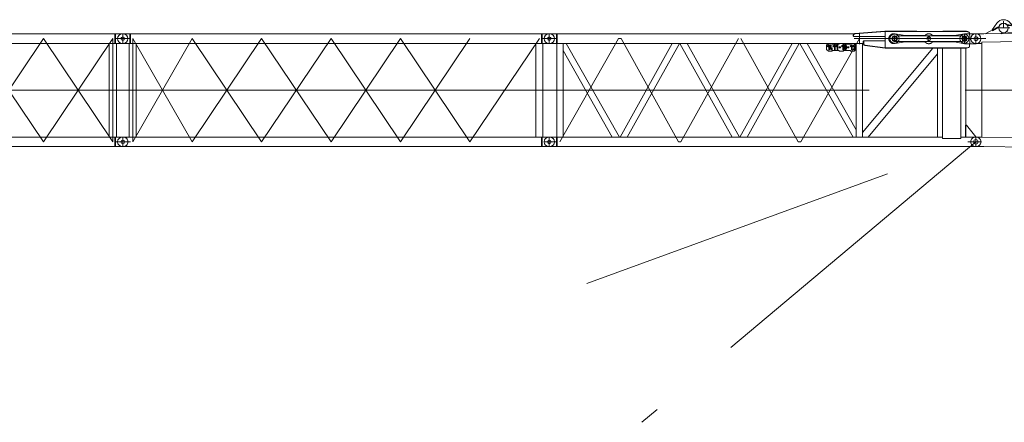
# Model space of a CAD drawing. Extents: x 22073 to 142282, y 6659 to 108851.
# Tile 12 of 68: x 48056 to 61906, y 19918 to 25576. Entities that reach past the tile are written whole.
import ezdxf

# ---------------------------------------------------------------- set-up
doc = ezdxf.new("R2010")
doc.units = 0
doc.header["$LTSCALE"] = 150
doc.header["$MEASUREMENT"] = 0
doc.linetypes.add('CENTER', pattern=[50.5, 30, -9, 2.5, -9])
doc.linetypes.add('HIDDEN', pattern=[12.6, 8.4, -4.2])
doc.layers.add('11', color=7, linetype='Continuous')

# ---------------------------------------------------------------- blocks, each defined once
blk = doc.blocks.new('*G93')
at = {"layer": '11', "color": 7, "linetype": 'Continuous', "lineweight": 9}
for p, q in [((70924, 25531), (61617, 25376)), ((61801, 25528), (61733, 25435)), ((61969, 25502), (61944, 25505)), ((61951, 25494), (62004, 25488)), ((61969, 25502), (62845, 25397)), ((62007, 25512), (61988, 25530)), ((62004, 25488), (62007, 25512)), ((70924, 25531), (70935, 25532)), ((70935, 25532), (71036, 25532)), ((71036, 25532), (71031, 25532)), ((71036, 25532), (71041, 25532)), ((61506, 25377), (61501, 25377)), ((61606, 25377), (61506, 25377)), ((61594, 25377), (61588, 25377)), ((61617, 25376), (61606, 25377)), ((61812, 25471), (61638, 25377)), ((61733, 25435), (61736, 25430)), ((61736, 25430), (61740, 25422)), ((61740, 25422), (61829, 25470)), ((61805, 25468), (61833, 25483)), ((61829, 25470), (61831, 25476)), ((61831, 25476), (61832, 25483)), ((61855, 25380), (61881, 25395)), ((61932, 25404), (61957, 25401)), ((62097, 25384), (61957, 25401)), ((62120, 25252), (70924, 25398)), ((68256, 23816), (69046, 25367)), ((69125, 25368), (68334, 23814)), ((69138, 25368), (69929, 23788)), ((70007, 23786), (69215, 25370)), ((70823, 25396), (70020, 23786)), ((70414, 25390), (70389, 25364)), ((70389, 25364), (70390, 25304)), ((70419, 25370), (70399, 25349)), ((70399, 25349), (70407, 25342)), ((70407, 25342), (70419, 25356)), ((70464, 25390), (70414, 25390)), ((70429, 25370), (70419, 25370)), ((70419, 25356), (70419, 25300)), ((70430, 25300), (70429, 25370)), ((70439, 25355), (70439, 25345)), ((70449, 25345), (70449, 25355)), ((70452, 25360), (70452, 25370)), ((70456, 25370), (70456, 25360)), ((70459, 25355), (70459, 25345)), ((70474, 25381), (70464, 25390)), ((70469, 25345), (70469, 25356)), ((70679, 25384), (70474, 25381)), ((70499, 25371), (70479, 25351)), ((70479, 25351), (70487, 25344)), ((70487, 25344), (70499, 25357)), ((70509, 25371), (70499, 25371)), ((70499, 25357), (70499, 25301)), ((70510, 25301), (70509, 25371)), ((70524, 25372), (70520, 25321)), ((70534, 25372), (70524, 25372)), ((70530, 25322), (70534, 25372)), ((70599, 25358), (70599, 25348)), ((70609, 25348), (70609, 25358)), ((70612, 25363), (70612, 25373)), ((70616, 25373), (70616, 25363)), ((70619, 25358), (70619, 25348)), ((70629, 25348), (70629, 25358)), ((70689, 25395), (70679, 25384)), ((70699, 25375), (70679, 25354)), ((70679, 25354), (70686, 25347)), ((70686, 25347), (70699, 25361)), ((70739, 25395), (70689, 25395)), ((70709, 25375), (70699, 25375)), ((70699, 25361), (70699, 25305)), ((70710, 25305), (70709, 25375)), ((70739, 25376), (70719, 25355)), ((70719, 25355), (70726, 25348)), ((70726, 25348), (70739, 25361)), ((70765, 25371), (70739, 25395)), ((70749, 25376), (70739, 25376)), ((70739, 25361), (70739, 25305)), ((70750, 25305), (70749, 25376)), ((70765, 25311), (70765, 25371)), ((70861, 23773), (70861, 25397)), ((70924, 25398), (70935, 25397)), ((70931, 25397), (70931, 23773)), ((70935, 25397), (71036, 25397)), ((71036, 25397), (71031, 25397)), ((71036, 25397), (71041, 25397)), ((61506, 25242), (61501, 25242)), ((61589, 25242), (61506, 25242)), ((61589, 25242), (61588, 25242)), ((61590, 25242), (61589, 25242)), ((61590, 25260), (62114, 25269)), ((61590, 25242), (61590, 25260)), ((61590, 23927), (61590, 25242)), ((62114, 25269), (62120, 25269)), ((62120, 25269), (62120, 23918)), ((62120, 25252), (62120, 25252)), ((62155, 25252), (62947, 23904)), ((62967, 23904), (63749, 25279)), ((63830, 25280), (63047, 23902)), ((64632, 23876), (63849, 25280)), ((63928, 25282), (64713, 23875)), ((64730, 23874), (65515, 25308)), ((65595, 25309), (64809, 23873)), ((65612, 25310), (66397, 23847)), ((66478, 23845), (65690, 25311)), ((67280, 25337), (66493, 23845)), ((66572, 23844), (67360, 25339)), ((67375, 25339), (68163, 23817)), ((68243, 23816), (67453, 25340)), ((70097, 23785), (70861, 25315)), ((70390, 25304), (70416, 25280)), ((70416, 25280), (70466, 25280)), ((70425, 25305), (70420, 25300)), ((70420, 25300), (70430, 25300)), ((70440, 25325), (70440, 25315)), ((70448, 25308), (70453, 25300)), ((70450, 25315), (70450, 25325)), ((70453, 25330), (70453, 25341)), ((70453, 25300), (70453, 25311)), ((70457, 25341), (70457, 25330)), ((70457, 25311), (70457, 25300)), ((70462, 25308), (70457, 25300)), ((70460, 25325), (70460, 25315)), ((70466, 25280), (70475, 25291)), ((70470, 25315), (70470, 25326)), ((70475, 25291), (70680, 25294)), ((70505, 25306), (70500, 25301)), ((70500, 25301), (70510, 25301)), ((70520, 25321), (70520, 25311)), ((70525, 25317), (70520, 25311)), ((70520, 25311), (70538, 25311)), ((70538, 25322), (70530, 25322)), ((70548, 25332), (70538, 25332)), ((70538, 25332), (70538, 25322)), ((70538, 25311), (70538, 25302)), ((70538, 25302), (70548, 25302)), ((70548, 25322), (70548, 25332)), ((70550, 25322), (70548, 25322)), ((70548, 25302), (70548, 25312)), ((70548, 25312), (70550, 25312)), ((70550, 25312), (70550, 25322)), ((70585, 25343), (70564, 25343)), ((70564, 25343), (70564, 25332)), ((70575, 25337), (70565, 25332)), ((70565, 25332), (70585, 25332)), ((70585, 25332), (70585, 25343)), ((70600, 25328), (70600, 25318)), ((70608, 25311), (70613, 25303)), ((70610, 25318), (70610, 25328)), ((70613, 25333), (70613, 25344)), ((70613, 25303), (70613, 25314)), ((70616, 25344), (70616, 25333)), ((70617, 25314), (70617, 25303)), ((70622, 25311), (70617, 25303)), ((70620, 25328), (70620, 25318)), ((70630, 25318), (70630, 25328)), ((70665, 25344), (70644, 25344)), ((70644, 25344), (70644, 25334)), ((70655, 25339), (70645, 25334)), ((70645, 25334), (70665, 25334)), ((70665, 25334), (70665, 25344)), ((70680, 25294), (70691, 25285)), ((70691, 25285), (70741, 25285)), ((70705, 25310), (70700, 25305)), ((70700, 25305), (70710, 25305)), ((70745, 25311), (70740, 25305)), ((70740, 25305), (70750, 25305)), ((70741, 25285), (70765, 25311)), ((62865, 23905), (62120, 25173)), ((61590, 23927), (61506, 23927)), ((61590, 23927), (61588, 23927)), ((61590, 23927), (61590, 23927)), ((70861, 23772), (61590, 23927)), ((61590, 23927), (61590, 23927)), ((62114, 23918), (62114, 23918)), ((61606, 23792), (61506, 23792)), ((61594, 23792), (61588, 23792)), ((61617, 23793), (61606, 23792)), ((70924, 23638), (61617, 23793)), ((70931, 23773), (70861, 23773)), ((70931, 23773), (70935, 23772)), ((70935, 23772), (71036, 23772)), ((70924, 23638), (70935, 23637)), ((70935, 23637), (71036, 23637))]:
    blk.add_line(p, q, dxfattribs=at)
at = {"layer": '11', "color": 7, "linetype": 'CENTER', "lineweight": 9}
for p, q in [((61896, 25460), (61896, 25557)), ((71036, 25532), (71036, 25397)), ((61506, 25376), (61506, 25243)), ((61808, 25460), (61984, 25460)), ((63852, 23823), (64710, 25361)), ((64734, 25361), (65592, 23793)), ((65616, 23793), (66474, 25391)), ((66498, 25391), (67356, 23764)), ((67380, 23764), (68238, 25420)), ((69120, 23735), (68262, 25420)), ((69144, 23735), (70002, 25449)), ((71147, 25465), (70936, 25465)), ((61434, 25310), (61422, 25310)), ((61506, 25310), (61434, 25310)), ((61617, 25310), (61506, 25310)), ((62946, 25332), (62114, 23918)), ((62958, 25332), (62946, 25332)), ((62970, 25332), (62958, 25332)), ((63828, 23823), (62970, 25332)), ((71036, 24585), (61506, 24585)), ((61578, 23860), (61394, 23860)), ((61506, 23927), (61506, 23792)), ((62104, 23900), (62076, 23852)), ((63840, 23823), (63828, 23823)), ((63840, 23823), (63852, 23823)), ((65592, 23793), (65604, 23793)), ((65604, 23793), (65616, 23793)), ((67356, 23764), (67368, 23764)), ((67368, 23764), (67380, 23764)), ((69132, 23735), (69120, 23735)), ((69132, 23735), (69144, 23735)), ((71108, 23705), (70924, 23705)), ((70964, 23705), (70952, 23705)), ((71036, 23638), (71036, 23771))]:
    blk.add_line(p, q, dxfattribs=at)
at = {"layer": '11', "color": 7, "linetype": 'Continuous', "lineweight": 9}
for points in [[(70452, 25370), (70450, 25370), (70448, 25369), (70446, 25368), (70444, 25367), (70443, 25365), (70442, 25363), (70441, 25362), (70440, 25360), (70439, 25357), (70439, 25355)], [(70449, 25355), (70449, 25356), (70450, 25356), (70450, 25357), (70450, 25357), (70450, 25358), (70450, 25358), (70451, 25359), (70451, 25359), (70452, 25360), (70452, 25360)], [(70453, 25341), (70452, 25341), (70452, 25341), (70451, 25342), (70451, 25342), (70450, 25342), (70450, 25343), (70450, 25344), (70450, 25344), (70449, 25345), (70449, 25345)], [(70469, 25356), (70469, 25358), (70469, 25360), (70468, 25362), (70467, 25364), (70465, 25365), (70464, 25367), (70462, 25368), (70460, 25369), (70458, 25370), (70456, 25370)], [(70456, 25360), (70457, 25360), (70457, 25359), (70458, 25359), (70458, 25359), (70458, 25358), (70459, 25358), (70459, 25357), (70459, 25356), (70459, 25356), (70459, 25355)], [(70459, 25345), (70459, 25345), (70459, 25344), (70459, 25344), (70459, 25343), (70459, 25343), (70458, 25342), (70458, 25342), (70457, 25341), (70457, 25341), (70457, 25341)], [(70612, 25373), (70610, 25373), (70608, 25372), (70606, 25371), (70604, 25370), (70603, 25368), (70602, 25366), (70601, 25364), (70600, 25362), (70599, 25360), (70599, 25358)], [(70599, 25348), (70599, 25347), (70599, 25346), (70600, 25345), (70600, 25344), (70600, 25344), (70600, 25343), (70601, 25342), (70601, 25341), (70602, 25340), (70602, 25340)], [(70609, 25358), (70609, 25359), (70609, 25359), (70610, 25360), (70610, 25360), (70610, 25361), (70610, 25361), (70611, 25362), (70611, 25362), (70612, 25362), (70612, 25363)], [(70613, 25344), (70612, 25344), (70612, 25344), (70611, 25344), (70611, 25345), (70610, 25345), (70610, 25346), (70610, 25346), (70610, 25347), (70609, 25348), (70609, 25348)], [(70629, 25358), (70629, 25361), (70629, 25363), (70628, 25365), (70627, 25367), (70625, 25368), (70624, 25370), (70622, 25371), (70620, 25372), (70618, 25373), (70616, 25373)], [(70616, 25363), (70617, 25363), (70617, 25362), (70618, 25362), (70618, 25361), (70618, 25361), (70619, 25360), (70619, 25360), (70619, 25359), (70619, 25359), (70619, 25358)], [(70619, 25348), (70619, 25348), (70619, 25347), (70619, 25347), (70619, 25346), (70619, 25346), (70618, 25345), (70618, 25345), (70617, 25344), (70617, 25344), (70616, 25344)], [(61511, 25242), (61511, 25242), (61512, 25242), (61513, 25242), (61514, 25242), (61515, 25242), (61516, 25242), (61517, 25242), (61518, 25242), (61519, 25242), (61519, 25242)], [(70439, 25345), (70439, 25344), (70439, 25343), (70440, 25342), (70440, 25342), (70440, 25341), (70440, 25340), (70441, 25339), (70441, 25338), (70442, 25337), (70442, 25337)], [(70440, 25315), (70440, 25313), (70441, 25311), (70441, 25309), (70442, 25307), (70444, 25305), (70445, 25304), (70447, 25302), (70449, 25301), (70451, 25301), (70453, 25300)], [(70450, 25325), (70450, 25326), (70450, 25326), (70450, 25327), (70450, 25327), (70451, 25328), (70451, 25328), (70451, 25329), (70452, 25329), (70452, 25330), (70453, 25330)], [(70453, 25311), (70453, 25311), (70452, 25311), (70452, 25312), (70451, 25312), (70451, 25312), (70451, 25313), (70450, 25314), (70450, 25314), (70450, 25315), (70450, 25315)], [(70457, 25330), (70457, 25330), (70458, 25329), (70458, 25329), (70458, 25329), (70459, 25328), (70459, 25328), (70459, 25327), (70460, 25327), (70460, 25326), (70460, 25325)], [(70460, 25315), (70460, 25315), (70460, 25314), (70460, 25314), (70459, 25313), (70459, 25313), (70459, 25312), (70458, 25312), (70458, 25311), (70458, 25311), (70457, 25311)], [(70470, 25326), (70470, 25326), (70470, 25327), (70470, 25328), (70469, 25329), (70469, 25330), (70469, 25331), (70468, 25332), (70468, 25332), (70468, 25333), (70467, 25334)], [(70600, 25318), (70600, 25316), (70600, 25314), (70601, 25312), (70602, 25310), (70604, 25308), (70605, 25307), (70607, 25305), (70609, 25304), (70611, 25304), (70613, 25303)], [(70610, 25328), (70610, 25329), (70610, 25329), (70610, 25330), (70610, 25330), (70611, 25331), (70611, 25331), (70611, 25332), (70612, 25332), (70612, 25332), (70613, 25333)], [(70613, 25314), (70613, 25314), (70612, 25314), (70612, 25314), (70611, 25315), (70611, 25315), (70611, 25316), (70610, 25316), (70610, 25317), (70610, 25318), (70610, 25318)], [(70616, 25333), (70617, 25333), (70618, 25332), (70618, 25332), (70618, 25331), (70619, 25331), (70619, 25330), (70619, 25330), (70620, 25329), (70620, 25329), (70620, 25328)], [(70620, 25318), (70620, 25318), (70620, 25317), (70620, 25317), (70619, 25316), (70619, 25316), (70619, 25315), (70618, 25315), (70618, 25314), (70618, 25314), (70617, 25314)], [(70630, 25328), (70630, 25329), (70630, 25330), (70630, 25331), (70629, 25332), (70629, 25333), (70629, 25334), (70628, 25334), (70628, 25335), (70628, 25336), (70627, 25337)]]:
    blk.add_lwpolyline(points, dxfattribs=at)
for centre, radius in [((61895, 25460), 66.5), ((71036, 25465), 25), ((61506, 25310), 27.5), ((61506, 23860), 32.5), ((71036, 23705), 25)]:
    blk.add_circle(centre, radius, dxfattribs=at)
for centre, radius, start, end in [((61895, 25460), 116, 37.1514, 143.8203), ((61894, 25459), 66.5, 43.361, 159.5454), ((61894, 25459), 66.5, 31.5347, 43.3639), ((71041, 25465), 67.5, 82.4318, 90.0021), ((71041, 25465), 67.5, 0, 89.9948), ((61501, 25310), 67.5, 90, 180), ((70454, 25345), 15, -32.7206, -0.0008), ((70614, 25348), 15, -32.7277, -0.0008), ((71041, 25465), 67.5, -90, -0.0052), ((71041, 25465), 67.5, -90, -82.4293), ((61501, 25310), 67.5, 180, -89.9974), ((70455, 25325), 15, 147.2667, 179.9992), ((70440, 25335), 3, -32.722, 34.7238), ((70455, 25315), 15, -81.2984, -0.0021), ((70470, 25336), 3.01, 147.229, -145.2283), ((70615, 25328), 15, 147.292, 179.9992), ((70600, 25338), 3, -32.722, 34.7238), ((70615, 25318), 15, -81.2967, -0.0021), ((70630, 25338), 3, 147.2639, -145.2283), ((61501, 23860), 67.5, 90, -179.9819), ((61501, 23860), 67.5, 180, -85.7646), ((71041, 23705), 67.5, -94.2406, -0.0052), ((71041, 23705), 67.5, 0, 89.9948)]:
    blk.add_arc(centre, radius, start, end, dxfattribs=at)
blk = doc.blocks.new('*G105')
at = {"layer": '11', "color": 7, "linetype": 'HIDDEN', "lineweight": 9}
for p, q in [((60351, 25380), (60372, 25380)), ((60372, 25380), (60513, 25354)), ((60513, 25354), (60790, 25354)), ((60897, 25354), (61204, 25354)), ((61204, 25354), (61346, 25379)), ((61346, 25379), (61417, 25379)), ((60372, 25241), (60352, 25241)), ((60513, 25264), (60372, 25241)), ((60790, 25264), (60513, 25264)), ((61204, 25264), (60897, 25264)), ((61346, 25239), (61204, 25264)), ((61419, 25239), (61346, 25239))]:
    blk.add_line(p, q, dxfattribs=at)
at = {"layer": '11', "color": 7, "linetype": 'Continuous', "lineweight": 9}
for p, q in [((61417, 25379), (61511, 25379)), ((61511, 25239), (61419, 25239))]:
    blk.add_line(p, q, dxfattribs=at)
at = {"layer": '11', "color": 7, "linetype": 'CENTER', "lineweight": 9}
for p, q in [((61506, 25371), (61506, 25254)), ((61506, 25257), (61506, 25365))]:
    blk.add_line(p, q, dxfattribs=at)
at = {"layer": '11', "color": 7, "linetype": 'HIDDEN', "lineweight": 9}
for centre, radius, start, end in [((60351, 25310), 69.3, 90, -89.5209), ((60844, 25309), 70, 40.0008, 139.8162), ((60844, 25309), 70, -140.0136, -40.1776)]:
    blk.add_arc(centre, radius, start, end, dxfattribs=at)
at = {"layer": '11', "color": 7, "linetype": 'Continuous', "lineweight": 9}
blk.add_arc((61508, 25309), 70.1, -87.9355, 87.8656, dxfattribs=at)
blk = doc.blocks.new('*G104')
at = {"layer": '11', "color": 7, "linetype": 'CENTER', "lineweight": 9}
for p, q in [((60362, 25266), (60362, 25352)), ((60844, 25270), (60844, 25347)), ((61346, 25257), (61346, 25363)), ((61346, 25310), (61346, 25352)), ((60154, 25310), (61506, 25310)), ((60154, 25310), (61645, 25310)), ((61458, 25310), (60339, 25310)), ((60362, 25301), (60362, 25326)), ((60362, 25297), (60362, 25325)), ((61346, 25299), (61346, 25319)), ((61346, 25307), (61346, 25312)), ((61346, 25307), (61346, 25312)), ((61346, 25310), (61346, 25272))]:
    blk.add_line(p, q, dxfattribs=at)
at = {"layer": '11', "color": 7, "linetype": 'Continuous', "lineweight": 9}
blk.add_circle((60844, 25309), 27.5, dxfattribs=at)
at = {"layer": '11', "color": 7, "linetype": 'CENTER', "lineweight": 9}
blk.add_circle((61346, 25310), 22.5, dxfattribs=at)
at = {"layer": '11', "color": 7, "linetype": 'Continuous', "lineweight": 9}
blk.add_arc((61346, 25310), 22.5, -90, 90, dxfattribs=at)
at = {"layer": '11', "color": 7, "linetype": 'HIDDEN', "lineweight": 9}
blk.add_arc((61346, 25310), 22.5, -90, 90, dxfattribs=at)
at = {"color": 7, "linetype": 'Continuous', "lineweight": 9}
blk.add_blockref('*G105', (0, 0), dxfattribs=at)
blk = doc.blocks.new('*G106')
at = {"layer": '11', "color": 7, "linetype": 'Continuous', "lineweight": 9}
for p, q in [((55506, 25377), (55501, 25377)), ((55606, 25377), (55506, 25377)), ((55606, 25377), (55606, 25242)), ((55615, 25376), (55606, 25377)), ((59789, 25376), (55615, 25376)), ((55615, 25376), (55615, 25243)), ((59781, 25344), (59781, 25357)), ((59786, 25340), (59786, 25358)), ((59786, 25357), (59786, 25344)), ((59804, 25382), (60227, 25415)), ((59805, 25377), (60228, 25410)), ((60227, 25410), (59805, 25377)), ((60227, 25415), (60227, 25410)), ((60674, 25415), (60227, 25415)), ((60228, 25410), (61388, 25410)), ((60233, 25415), (60233, 25410)), ((60233, 25410), (60674, 25410)), ((60362, 25347), (60408, 25349)), ((60362, 25342), (60362, 25347)), ((60408, 25349), (61317, 25349)), ((60674, 25410), (60674, 25415)), ((60674, 25411), (60674, 25412)), ((61372, 25415), (61040, 25415)), ((61040, 25415), (61040, 25410)), ((61040, 25410), (61372, 25410)), ((61317, 25349), (61346, 25339)), ((61372, 25410), (61372, 25415)), ((55506, 25242), (55501, 25242)), ((55606, 25242), (55506, 25242)), ((55606, 25242), (55615, 25243)), ((55700, 25243), (55611, 25243)), ((55611, 25243), (55611, 23926)), ((59921, 25243), (55615, 25243)), ((55700, 23926), (55700, 25243)), ((55744, 25243), (55700, 25243)), ((55700, 25243), (55700, 25142)), ((56494, 23926), (55744, 25243)), ((56501, 23926), (57235, 25243)), ((57337, 25243), (56603, 23926)), ((57235, 25243), (57337, 25243)), ((57446, 25243), (57344, 25243)), ((57344, 25243), (58077, 23926)), ((58179, 23926), (57446, 25243)), ((58186, 23926), (58920, 25243)), ((59022, 25243), (58288, 23926)), ((59030, 25243), (59779, 23926)), ((59824, 24028), (59132, 25243)), ((59431, 25243), (59406, 25218)), ((59406, 25218), (59406, 25158)), ((59436, 25223), (59416, 25203)), ((59424, 25196), (59436, 25209)), ((59481, 25243), (59431, 25243)), ((59446, 25223), (59436, 25223)), ((59436, 25209), (59436, 25153)), ((59446, 25153), (59446, 25223)), ((59461, 25223), (59456, 25173)), ((59472, 25223), (59461, 25223)), ((59467, 25173), (59472, 25223)), ((59491, 25233), (59481, 25243)), ((59579, 25233), (59491, 25233)), ((59516, 25223), (59496, 25203)), ((59504, 25196), (59516, 25209)), ((59526, 25223), (59516, 25223)), ((59516, 25209), (59516, 25153)), ((59526, 25153), (59526, 25223)), ((59556, 25223), (59536, 25203)), ((59544, 25196), (59556, 25209)), ((59566, 25223), (59556, 25223)), ((59556, 25209), (59556, 25153)), ((59566, 25153), (59566, 25223)), ((59589, 25243), (59579, 25233)), ((59639, 25243), (59589, 25243)), ((59636, 25223), (59616, 25203)), ((59624, 25196), (59636, 25209)), ((59646, 25223), (59636, 25223)), ((59636, 25209), (59636, 25153)), ((59649, 25233), (59639, 25243)), ((59646, 25153), (59646, 25223)), ((59736, 25233), (59649, 25233)), ((59656, 25208), (59656, 25168)), ((59666, 25168), (59666, 25208)), ((59669, 25212), (59669, 25223)), ((59674, 25223), (59674, 25212)), ((59676, 25208), (59676, 25168)), ((59686, 25168), (59686, 25208)), ((59746, 25243), (59736, 25233)), ((59756, 25223), (59736, 25203)), ((59744, 25196), (59756, 25209)), ((59796, 25243), (59746, 25243)), ((59766, 25223), (59756, 25223)), ((59756, 25209), (59756, 25153)), ((59766, 25153), (59766, 25223)), ((59796, 25223), (59776, 25203)), ((59786, 25344), (59781, 25344)), ((59784, 25196), (59796, 25209)), ((60228, 25340), (59786, 25340)), ((59821, 25218), (59796, 25243)), ((59806, 25223), (59796, 25223)), ((59796, 25209), (59796, 25153)), ((59806, 25153), (59806, 25223)), ((59821, 25158), (59821, 25218)), ((59824, 25232), (59824, 23926)), ((59913, 23926), (59913, 25243)), ((59919, 25243), (59923, 25243)), ((59928, 25243), (59922, 25243)), ((59923, 25237), (59923, 25275)), ((59923, 25275), (59928, 25275)), ((59926, 25279), (60228, 25279)), ((59926, 25275), (59926, 25279)), ((59928, 25275), (59928, 25237)), ((60228, 25180), (59945, 25217)), ((60228, 25175), (59945, 25213)), ((60228, 25279), (60228, 25340)), ((60362, 25272), (60362, 25277)), ((60409, 25270), (60362, 25272)), ((61311, 25270), (60409, 25270)), ((61293, 25270), (61311, 25270)), ((61346, 25280), (61320, 25271)), ((61320, 25271), (61328, 25274)), ((61346, 25287), (61346, 25280)), ((55700, 25142), (56391, 23926)), ((59406, 25158), (59431, 25133)), ((59416, 25203), (59424, 25196)), ((59431, 25133), (59481, 25133)), ((59441, 25158), (59436, 25153)), ((59436, 25153), (59446, 25153)), ((59456, 25173), (59456, 25163)), ((59461, 25168), (59456, 25163)), ((59456, 25163), (59474, 25163)), ((59474, 25173), (59467, 25173)), ((59484, 25183), (59474, 25183)), ((59474, 25183), (59474, 25173)), ((59474, 25163), (59474, 25153)), ((59474, 25153), (59484, 25153)), ((59481, 25133), (59491, 25143)), ((59484, 25173), (59484, 25183)), ((59486, 25173), (59484, 25173)), ((59484, 25153), (59484, 25163)), ((59484, 25163), (59486, 25163)), ((59486, 25163), (59486, 25173)), ((59491, 25143), (59579, 25143)), ((59496, 25203), (59504, 25196)), ((59521, 25158), (59516, 25153)), ((59516, 25153), (59526, 25153)), ((59536, 25203), (59544, 25196)), ((59561, 25158), (59556, 25153)), ((59556, 25153), (59566, 25153)), ((59579, 25143), (59589, 25133)), ((59601, 25193), (59581, 25193)), ((59581, 25193), (59581, 25183)), ((59591, 25188), (59581, 25183)), ((59581, 25183), (59601, 25183)), ((59589, 25133), (59639, 25133)), ((59601, 25183), (59601, 25193)), ((59616, 25203), (59624, 25196)), ((59641, 25158), (59636, 25153)), ((59636, 25153), (59646, 25153)), ((59639, 25133), (59649, 25143)), ((59649, 25143), (59736, 25143)), ((59664, 25161), (59669, 25153)), ((59669, 25153), (59669, 25164)), ((59674, 25164), (59674, 25153)), ((59678, 25161), (59674, 25153)), ((59721, 25193), (59701, 25193)), ((59701, 25193), (59701, 25183)), ((59711, 25188), (59701, 25183)), ((59701, 25183), (59721, 25183)), ((59721, 25183), (59721, 25193)), ((59736, 25203), (59744, 25196)), ((59736, 25143), (59746, 25133)), ((59746, 25133), (59796, 25133)), ((59761, 25158), (59756, 25153)), ((59756, 25153), (59766, 25153)), ((59776, 25203), (59784, 25196)), ((59801, 25158), (59796, 25153)), ((59796, 25133), (59821, 25158)), ((59796, 25153), (59806, 25153)), ((60899, 25175), (59913, 23992)), ((59990, 23926), (60966, 25096)), ((60227, 25180), (60227, 25175)), ((61388, 25180), (60228, 25180)), ((61372, 25175), (60228, 25175)), ((60233, 25175), (60233, 25180)), ((60233, 25180), (61372, 25180)), ((60966, 25175), (60899, 25175)), ((60966, 25096), (60966, 25175)), ((61067, 25175), (60966, 25175)), ((60966, 25175), (60966, 23926)), ((61038, 23908), (61038, 25175)), ((61038, 25175), (61293, 25175)), ((61366, 25175), (61264, 25175)), ((61293, 25175), (61293, 23908)), ((61366, 23926), (61366, 25175)), ((61372, 25180), (61372, 25175)), ((59824, 23926), (59824, 24028)), ((59913, 23992), (59913, 23926)), ((61373, 24092), (61358, 24092)), ((61358, 24092), (61358, 23926)), ((61506, 23932), (61373, 24092)), ((55506, 23927), (55501, 23927)), ((55611, 23927), (55506, 23927)), ((55606, 23927), (55606, 23792)), ((55611, 23926), (55700, 23926)), ((60967, 23926), (55615, 23926)), ((55615, 23926), (55615, 23793)), ((56391, 23926), (56490, 23926)), ((56603, 23926), (56501, 23926)), ((58077, 23926), (58179, 23926)), ((58288, 23926), (58186, 23926)), ((59779, 23926), (59824, 23926)), ((59824, 23926), (59913, 23926)), ((59913, 23926), (59990, 23926)), ((60966, 23926), (61038, 23926)), ((61293, 23908), (61038, 23908)), ((61293, 23926), (61366, 23926)), ((61358, 23926), (61396, 23926)), ((61396, 23926), (61367, 23926)), ((61372, 23926), (61367, 23926)), ((61396, 23927), (61506, 23927)), ((61396, 23926), (61396, 23927)), ((61405, 23927), (61506, 23927)), ((61506, 23927), (61506, 23932)), ((61506, 23927), (61511, 23927)), ((55506, 23792), (55501, 23792)), ((55606, 23792), (55506, 23792)), ((55615, 23793), (55606, 23792)), ((55615, 23793), (61396, 23793)), ((61506, 23792), (61396, 23792)), ((61405, 23792), (61506, 23792))]:
    blk.add_line(p, q, dxfattribs=at)
at = {"layer": '11', "color": 7, "linetype": 'CENTER', "lineweight": 9}
for p, q in [((55506, 25377), (55506, 25242)), ((55600, 25377), (55595, 25377)), ((60362, 25266), (60362, 25352)), ((60844, 25270), (60844, 25347)), ((61346, 25257), (61346, 25363)), ((55433, 25310), (55617, 25310)), ((55595, 25242), (55606, 25242)), ((55655, 23860), (56480, 25310)), ((56480, 25310), (56515, 25310)), ((56515, 25310), (57323, 23860)), ((57358, 23860), (58165, 25310)), ((58200, 25310), (59008, 23860)), ((59043, 23860), (59868, 25310)), ((60339, 25310), (59905, 25310)), ((61346, 25307), (61346, 25312)), ((61346, 25307), (61346, 25312)), ((61383, 25310), (61458, 25310)), ((55506, 24585), (61506, 24585)), ((55433, 23860), (55617, 23860)), ((55506, 23927), (55506, 23792)), ((55600, 23927), (55595, 23927)), ((57323, 23860), (57358, 23860)), ((59008, 23860), (59043, 23860)), ((61578, 23860), (61394, 23860)), ((61411, 23927), (61417, 23927)), ((61506, 23927), (61506, 23792)), ((61506, 23921), (61506, 23804)), ((55595, 23792), (55606, 23792)), ((61417, 23792), (61406, 23792))]:
    blk.add_line(p, q, dxfattribs=at)
at = {"layer": '11', "color": 7, "linetype": 'HIDDEN', "lineweight": 9}
for p, q in [((59868, 25234), (59868, 25385)), ((60228, 25180), (60228, 25410)), ((60228, 25410), (60233, 25410)), ((60362, 25348), (60362, 25343)), ((57442, 25243), (57348, 25243)), ((59793, 25310), (59943, 25310)), ((59909, 25243), (59827, 25243)), ((60362, 25277), (60362, 25271)), ((61346, 25280), (61346, 25287)), ((60233, 25180), (60228, 25180)), ((56599, 23926), (56505, 23926)), ((58285, 23926), (58190, 23926)), ((59827, 23926), (59909, 23926))]:
    blk.add_line(p, q, dxfattribs=at)
at = {"layer": '11', "color": 7, "linetype": 'Continuous', "lineweight": 9}
blk.add_lwpolyline([(61388, 25410), (61393, 25408), (61397, 25406), (61401, 25405), (61404, 25403), (61407, 25401), (61409, 25400), (61411, 25398), (61413, 25397), (61414, 25395), (61415, 25393)], dxfattribs=at)
for centre, radius in [((60362, 25310), 65), ((60362, 25310), 38), ((61344, 25310), 65), ((61346, 25310), 38), ((60844, 25309), 27.5), ((61346, 25309), 27.5), ((55506, 23859), 25.5)]:
    blk.add_circle(centre, radius, dxfattribs=at)
at = {"layer": '11', "color": 7, "linetype": 'HIDDEN', "lineweight": 9}
blk.add_circle((60362, 25310), 27.5, dxfattribs=at)
at = {"layer": '11', "color": 7, "linetype": 'CENTER', "lineweight": 9}
blk.add_circle((61346, 25310), 22.5, dxfattribs=at)
at = {"layer": '11', "color": 7, "linetype": 'Continuous', "lineweight": 9}
for centre, radius, start, end in [((55501, 25310), 67.5, 90, 180), ((59806, 25357), 25, 94.338, 179.9978), ((59806, 25358), 20, 94.3375, 179.9891), ((59806, 25357), 20, 94.3382, 179.9978), ((60637, 25295), 784, -7.1854, 7.1852), ((55501, 25310), 67.5, 180, -90), ((59671, 25208), 15, 99.5887, 179.998), ((59671, 25208), 5, 119.9906, 179.9985), ((59671, 25208), 15, 0, 80.4093), ((59671, 25208), 5, 0, 60.0079), ((59948, 25237), 25, 180, -97.4911), ((59948, 25237), 20, 180, -92.9941), ((61311, 25300), 30, -90, -73.3559), ((61311, 25300), 30.1, -90, -73.4224), ((59671, 25168), 15, 180, -99.5927), ((59671, 25168), 5, 180, -119.9921), ((59671, 25168), 15, -80.4094, -0.002), ((59671, 25168), 5, -60.0094, -0.0015), ((61388, 25210), 30, -90, -26.492), ((55501, 23860), 67.5, 90, 180), ((55501, 23860), 67.5, 180, -90), ((61511, 23860), 67.5, 0, 90), ((61511, 23860), 67.5, -90, 0)]:
    blk.add_arc(centre, radius, start, end, dxfattribs=at)
blk = doc.blocks.new('*G117')
at = {"layer": '11', "color": 7, "linetype": 'Continuous', "lineweight": 9}
for p, q in [((37606, 23792), (37606, 23926)), ((37617, 23793), (37617, 23926))]:
    blk.add_line(p, q, dxfattribs=at)
blk = doc.blocks.new('*G116')
at = {"layer": '11', "color": 7, "linetype": 'Continuous', "lineweight": 9}
for p, q in [((37501, 25377), (37506, 25377)), ((37506, 25377), (37606, 25377)), ((37506, 25377), (37511, 25377)), ((37594, 25377), (37588, 25377)), ((37606, 25377), (37606, 25369)), ((37617, 25376), (37606, 25377)), ((37606, 25377), (37606, 25243)), ((37617, 25376), (37617, 25243)), ((49395, 25376), (37617, 25376)), ((49405, 25377), (49395, 25376)), ((49395, 25376), (49395, 25243)), ((49506, 25377), (49405, 25377)), ((49405, 25377), (49405, 25369)), ((49405, 25377), (49405, 25243)), ((49501, 25377), (49506, 25377)), ((49511, 25377), (49506, 25377)), ((37506, 25242), (37501, 25242)), ((37506, 25242), (37511, 25242)), ((37595, 25242), (37506, 25242)), ((37594, 25242), (37588, 25242)), ((37595, 23926), (37595, 25243)), ((37595, 25243), (37696, 25243)), ((37617, 25243), (37595, 25243)), ((37696, 25243), (37696, 23926)), ((37696, 25243), (49366, 25243)), ((49416, 25243), (49315, 25243)), ((49315, 25243), (49315, 23926)), ((49395, 25243), (49416, 25243)), ((49416, 23926), (49416, 25243)), ((49416, 25242), (49506, 25242)), ((37501, 23927), (37506, 23927)), ((37506, 23927), (37511, 23927)), ((37506, 23927), (37595, 23927)), ((37617, 23926), (37595, 23926)), ((37696, 23926), (37595, 23926)), ((37696, 23926), (49315, 23926)), ((49315, 23926), (49416, 23926)), ((49395, 23793), (49395, 23926)), ((49395, 23926), (49416, 23926)), ((49405, 23926), (49405, 23792)), ((49506, 23927), (49416, 23927)), ((49417, 23927), (49423, 23927)), ((37506, 23792), (37501, 23792)), ((37506, 23792), (37511, 23792)), ((37606, 23792), (37506, 23792)), ((37617, 23793), (37606, 23792)), ((49395, 23793), (37617, 23793)), ((49405, 23792), (49395, 23793)), ((49402, 23792), (49506, 23792)), ((49417, 23792), (49423, 23792))]:
    blk.add_line(p, q, dxfattribs=at)
at = {"layer": '11', "color": 7, "linetype": 'CENTER', "lineweight": 9}
for p, q in [((37506, 25444), (37506, 23687)), ((37506, 25377), (37506, 25242)), ((37506, 25376), (37506, 25243)), ((49417, 25377), (49423, 25377)), ((49506, 25377), (49506, 25242)), ((49506, 25376), (49506, 25243)), ((37578, 25310), (37394, 25310)), ((37617, 25310), (37506, 25310)), ((38622, 25310), (37646, 23860)), ((38622, 23860), (37646, 25310)), ((39599, 23860), (38622, 25310)), ((39599, 25310), (38622, 23860)), ((40576, 25310), (39599, 23860)), ((40576, 23860), (39599, 25310)), ((41552, 23860), (40576, 25310)), ((41552, 25310), (40576, 23860)), ((42529, 25310), (41552, 23860)), ((42529, 23860), (41552, 25310)), ((43506, 23860), (42529, 25310)), ((43506, 25310), (42529, 23860)), ((44482, 25310), (43506, 23860)), ((44482, 23860), (43506, 25310)), ((45459, 23860), (44482, 25310)), ((45459, 25310), (44482, 23860)), ((46436, 25310), (45459, 23860)), ((46436, 23860), (45459, 25310)), ((47412, 23860), (46436, 25310)), ((47412, 25310), (46436, 23860)), ((48389, 25310), (47412, 23860)), ((48389, 23860), (47412, 25310)), ((49366, 23860), (48389, 25310)), ((49366, 25310), (48389, 23860)), ((49366, 25310), (49366, 23860)), ((37506, 24585), (49506, 24585)), ((37506, 23927), (37506, 23792)), ((37506, 23927), (37506, 23792)), ((37594, 23927), (37588, 23927)), ((49506, 23927), (49506, 23792)), ((49506, 23926), (49506, 23793)), ((37588, 23792), (37599, 23792))]:
    blk.add_line(p, q, dxfattribs=at)
at = {"layer": '11', "color": 7, "linetype": 'Continuous', "lineweight": 9}
for centre in [(37506, 25310), (49506, 25310), (37506, 23860), (49506, 23860)]:
    blk.add_circle(centre, 25, dxfattribs=at)
for centre, start, end in [((37501, 25310), 90, 180), ((49511, 25310), 0, 90), ((37501, 25310), 180, -90), ((49511, 25310), -90, 0), ((37501, 23860), 90, 180), ((37501, 23860), 180, -90), ((49511, 23860), 0, 94.2246), ((49511, 23860), -94.2253, 0)]:
    blk.add_arc(centre, 67.5, start, end, dxfattribs=at)
at = {"color": 7, "linetype": 'Continuous', "lineweight": 9}
blk.add_blockref('*G117', (0, 0), dxfattribs=at)
blk = doc.blocks.new('*G122')
at = {"layer": '11', "color": 7, "linetype": 'Continuous', "lineweight": 9}
for p, q in [((49501, 25377), (49506, 25377)), ((49511, 25377), (49506, 25377)), ((49506, 25377), (49606, 25377)), ((49594, 25377), (49588, 25377)), ((49606, 25377), (49606, 25369)), ((49606, 25377), (49606, 25242)), ((49617, 25376), (49606, 25377)), ((50622, 25376), (49617, 25376)), ((49617, 25376), (49617, 25243)), ((50482, 25376), (49617, 25376)), ((50482, 25376), (51459, 25376)), ((50622, 25376), (51599, 25376)), ((52436, 25376), (51459, 25376)), ((52436, 25376), (53412, 25376)), ((54389, 25376), (53412, 25376)), ((54389, 25376), (55395, 25376)), ((55405, 25377), (55395, 25376)), ((55395, 25376), (55395, 25243)), ((55506, 25377), (55405, 25377)), ((55405, 25377), (55405, 25369)), ((55405, 25377), (55405, 25242)), ((49506, 25242), (49501, 25242)), ((49506, 25242), (49511, 25242)), ((49609, 25242), (49506, 25242)), ((49594, 25242), (49588, 25242)), ((49595, 23926), (49595, 25243)), ((49595, 25243), (49696, 25243)), ((49617, 25243), (49595, 25243)), ((49617, 25243), (50482, 25243)), ((49696, 25243), (49696, 23926)), ((49696, 25243), (50622, 25243)), ((51459, 25243), (50482, 25243)), ((51459, 25243), (52436, 25243)), ((53412, 25243), (52436, 25243)), ((53412, 25243), (54389, 25243)), ((55315, 25243), (54389, 25243)), ((55416, 25243), (55315, 25243)), ((55315, 25243), (55315, 23926)), ((55395, 25243), (55416, 25243)), ((55402, 25242), (55506, 25242)), ((55416, 23926), (55416, 25243)), ((49501, 23927), (49506, 23927)), ((49511, 23927), (49506, 23927)), ((49506, 23927), (49595, 23927)), ((49617, 23926), (49595, 23926)), ((49696, 23926), (49595, 23926)), ((50482, 23926), (49606, 23926)), ((49696, 23926), (50622, 23926)), ((50482, 23926), (51459, 23926)), ((52436, 23926), (51459, 23926)), ((52436, 23926), (53412, 23926)), ((54389, 23926), (53412, 23926)), ((55315, 23926), (54389, 23926)), ((55315, 23926), (55416, 23926)), ((55395, 23793), (55395, 23926)), ((55395, 23926), (55416, 23926)), ((55506, 23927), (55405, 23927)), ((55405, 23927), (55405, 23919)), ((55405, 23927), (55405, 23792)), ((55417, 23927), (55423, 23927)), ((55501, 23927), (55506, 23927)), ((55511, 23927), (55506, 23927)), ((49506, 23792), (49501, 23792)), ((49606, 23793), (49506, 23792)), ((49506, 23792), (49511, 23792)), ((49606, 23793), (50482, 23793)), ((50622, 23793), (49617, 23793)), ((51459, 23793), (50482, 23793)), ((51459, 23793), (52436, 23793)), ((53412, 23793), (52436, 23793)), ((53412, 23793), (54389, 23793)), ((54389, 23793), (55395, 23793)), ((55395, 23793), (55402, 23792)), ((55402, 23792), (55506, 23792)), ((55417, 23792), (55423, 23792))]:
    blk.add_line(p, q, dxfattribs=at)
at = {"layer": '11', "color": 7, "linetype": 'CENTER', "lineweight": 9}
for p, q in [((49506, 25377), (49506, 25242)), ((49506, 25376), (49506, 25243)), ((55417, 25377), (55423, 25377)), ((55506, 25377), (55506, 25242)), ((55506, 25376), (55506, 25243)), ((49578, 25310), (49394, 25310)), ((49506, 25310), (49434, 25310)), ((49617, 25310), (49506, 25310)), ((50482, 25310), (49646, 23860)), ((50482, 23860), (49646, 25310)), ((49646, 25310), (49646, 23860)), ((51459, 23860), (50482, 25310)), ((51459, 25310), (50482, 23860)), ((52436, 25310), (51459, 23860)), ((52436, 23860), (51459, 25310)), ((53412, 23860), (52436, 25310)), ((53412, 25310), (52436, 23860)), ((54389, 25310), (53412, 23860)), ((54389, 23860), (53412, 25310)), ((55366, 25310), (54389, 23860)), ((55578, 25310), (55394, 25310)), ((55423, 25242), (55412, 25242)), ((55506, 25310), (55434, 25310)), ((55506, 24585), (49506, 24585)), ((49506, 24585), (55506, 24585)), ((49394, 23860), (49506, 23860)), ((49433, 23860), (49617, 23860)), ((49506, 23927), (49506, 23792)), ((49506, 23926), (49506, 23793)), ((49506, 23860), (49577, 23860)), ((49594, 23927), (49588, 23927)), ((55506, 23927), (55506, 23792)), ((55506, 23926), (55506, 23793)), ((49588, 23792), (49599, 23792))]:
    blk.add_line(p, q, dxfattribs=at)
at = {"layer": '11', "color": 7, "linetype": 'Continuous', "lineweight": 9}
for centre, radius in [((49506, 25310), 25.5), ((49506, 25310), 25.5), ((49506, 25310), 25), ((49506, 25310), 25), ((55506, 25310), 25), ((49506, 23860), 25.5), ((49506, 23860), 25.5), ((55506, 23860), 25.5)]:
    blk.add_circle(centre, radius, dxfattribs=at)
for centre, start, end in [((49501, 25310), 90, 180), ((49511, 25310), 82.4285, 90.0021), ((55501, 25310), 90, 180), ((55511, 25310), 0, 90), ((49501, 25310), 180, -90), ((55501, 25310), 180, -90), ((55511, 25310), -90, 0), ((49501, 23860), 90, 180), ((49501, 23860), 180, -90), ((49501, 23860), 90, 97.5755), ((55501, 23860), 90, 180), ((55501, 23860), 180, -90), ((55501, 23860), 90, 97.5755), ((55511, 23860), 0, 90), ((55511, 23860), -90, 0), ((49501, 23860), -97.5741, -89.9979)]:
    blk.add_arc(centre, 67.5, start, end, dxfattribs=at)

msp = doc.modelspace()

# ---------------------------------------------------------------- linework, layer by layer
at = {"layer": '11', "color": 7, "linetype": 'CENTER', "lineweight": 9}
for p, q in [((56035.5522, 21868.65587), (61505.63317, 23859.60252)), ((61505.5776, 23859.55589), (56808.16548, 19917.95912))]:
    msp.add_line(p, q, dxfattribs=at)

# ---------------------------------------------------------------- block references
at = {"color": 7, "linetype": 'Continuous', "lineweight": 9}
for name in ['*G93', '*G116', '*G122', '*G106', '*G104']:
    msp.add_blockref(name, (0, 0), dxfattribs=at)

doc.saveas('drawing.dxf')
